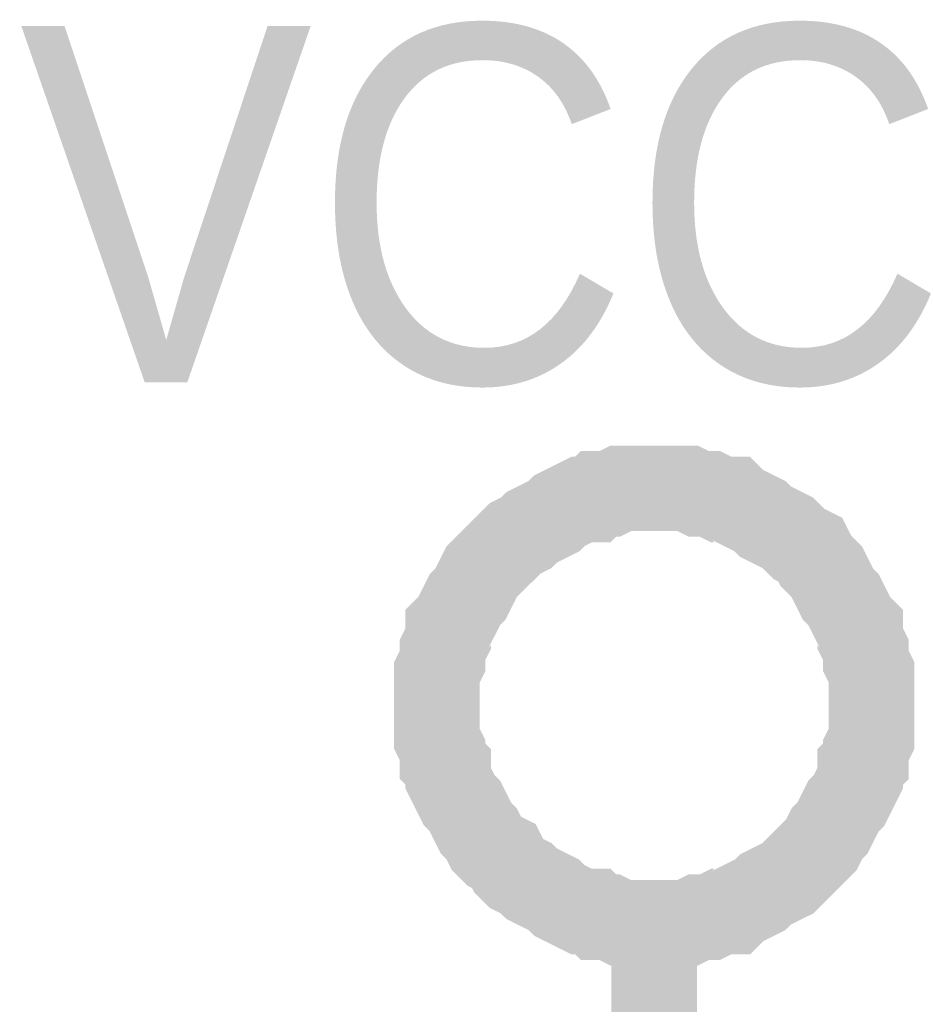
# Model space of a CAD drawing. Header units: inches. Extents: x 0 to 292, y 0 to 193.
# Tile 222 of 256: x 182.68 to 185.81, y 157.18 to 160.63. Entities that reach past the tile are written whole.
import ezdxf

# ---------------------------------------------------------------- set-up
doc = ezdxf.new("R2010")
doc.units = ezdxf.units.IN
doc.layers.add('Sheet', color=255, linetype='Continuous')

msp = doc.modelspace()

# ---------------------------------------------------------------- linework, layer by layer
at = {"layer": 'Sheet'}
for points in [[(184.1407, 158.2289, 0.2997, 0.2997, 0), (184.1407, 158.2679, 0.2997, 0.2997, 0), (184.1407, 158.3068, 0.2997, 0.2997, 0), (184.1407, 158.3458, 0.2997, 0.2997, 0), (184.1602, 158.3848, 0.2997, 0.2997, 0), (184.1602, 158.4238, 0.2997, 0.2997, 0), (184.1796, 158.4628, 0.2997, 0.2997, 0), (184.1796, 158.5017, 0.2997, 0.2997, 0), (184.1991, 158.5212, 0.2997, 0.2997, 0), (184.2186, 158.5602, 0.2997, 0.2997, 0), (184.2381, 158.5992, 0.2997, 0.2997, 0), (184.2576, 158.6187, 0.2997, 0.2997, 0), (184.2771, 158.6577, 0.2997, 0.2997, 0), (184.2966, 158.6967, 0.2997, 0.2997, 0), (184.316, 158.7161, 0.2997, 0.2997, 0), (184.3355, 158.7356, 0.2997, 0.2997, 0), (184.3745, 158.7746, 0.2997, 0.2997, 0), (184.394, 158.7941, 0.2997, 0.2997, 0), (184.4135, 158.8136, 0.2997, 0.2997, 0), (184.4524, 158.8331, 0.2997, 0.2997, 0), (184.4719, 158.8526, 0.2997, 0.2997, 0), (184.5109, 158.8721, 0.2997, 0.2997, 0), (184.5498, 158.8916, 0.2997, 0.2997, 0), (184.5693, 158.9111, 0.2997, 0.2997, 0), (184.6083, 158.9305, 0.2997, 0.2997, 0), (184.6473, 158.95, 0.2997, 0.2997, 0), (184.6862, 158.95, 0.2997, 0.2997, 0), (184.7057, 158.9695, 0.2997, 0.2997, 0), (184.7447, 158.9695, 0.2997, 0.2997, 0), (184.7836, 158.989, 0.2997, 0.2997, 0), (184.8226, 158.989, 0.2997, 0.2997, 0), (184.8616, 158.989, 0.2997, 0.2997, 0), (184.9005, 158.989, 0.2997, 0.2997, 0)], [(184.9005, 158.989, 0.2997, 0.2997, 0), (184.9005, 158.989, 0.2997, 0.2997, 0)], [(184.9005, 158.989, 0.2997, 0.2997, 0), (184.9395, 158.989, 0.2997, 0.2997, 0), (184.9785, 158.989, 0.2997, 0.2997, 0), (185.0174, 158.989, 0.2997, 0.2997, 0), (185.0564, 158.9695, 0.2997, 0.2997, 0), (185.0954, 158.9695, 0.2997, 0.2997, 0), (185.1344, 158.95, 0.2997, 0.2997, 0), (185.1733, 158.95, 0.2997, 0.2997, 0), (185.1928, 158.9305, 0.2997, 0.2997, 0), (185.2318, 158.9111, 0.2997, 0.2997, 0), (185.2707, 158.8916, 0.2997, 0.2997, 0), (185.2902, 158.8721, 0.2997, 0.2997, 0), (185.3292, 158.8526, 0.2997, 0.2997, 0), (185.3682, 158.8331, 0.2997, 0.2997, 0), (185.3876, 158.8136, 0.2997, 0.2997, 0), (185.4071, 158.7941, 0.2997, 0.2997, 0), (185.4461, 158.7746, 0.2997, 0.2997, 0), (185.4656, 158.7356, 0.2997, 0.2997, 0), (185.4851, 158.7161, 0.2997, 0.2997, 0), (185.5045, 158.6967, 0.2997, 0.2997, 0), (185.524, 158.6577, 0.2997, 0.2997, 0), (185.5435, 158.6187, 0.2997, 0.2997, 0), (185.563, 158.5992, 0.2997, 0.2997, 0), (185.5825, 158.5602, 0.2997, 0.2997, 0), (185.602, 158.5212, 0.2997, 0.2997, 0), (185.6214, 158.5017, 0.2997, 0.2997, 0), (185.6214, 158.4628, 0.2997, 0.2997, 0), (185.6409, 158.4238, 0.2997, 0.2997, 0), (185.6409, 158.3848, 0.2997, 0.2997, 0), (185.6604, 158.3458, 0.2997, 0.2997, 0), (185.6604, 158.3068, 0.2997, 0.2997, 0), (185.6604, 158.2679, 0.2997, 0.2997, 0), (185.6604, 158.2289, 0.2997, 0.2997, 0)], [(184.9005, 157.4687, 0.2997, 0.2997, 0), (184.8616, 157.4687, 0.2997, 0.2997, 0), (184.8226, 157.4687, 0.2997, 0.2997, 0), (184.7836, 157.4687, 0.2997, 0.2997, 0), (184.7447, 157.4882, 0.2997, 0.2997, 0), (184.7057, 157.4882, 0.2997, 0.2997, 0), (184.6862, 157.5077, 0.2997, 0.2997, 0), (184.6473, 157.5077, 0.2997, 0.2997, 0), (184.6083, 157.5272, 0.2997, 0.2997, 0), (184.5693, 157.5467, 0.2997, 0.2997, 0), (184.5498, 157.5662, 0.2997, 0.2997, 0), (184.5109, 157.5857, 0.2997, 0.2997, 0), (184.4719, 157.6052, 0.2997, 0.2997, 0), (184.4524, 157.6246, 0.2997, 0.2997, 0), (184.4135, 157.6441, 0.2997, 0.2997, 0), (184.394, 157.6636, 0.2997, 0.2997, 0), (184.3745, 157.7026, 0.2997, 0.2997, 0), (184.3355, 157.7221, 0.2997, 0.2997, 0), (184.316, 157.7416, 0.2997, 0.2997, 0), (184.2966, 157.7806, 0.2997, 0.2997, 0), (184.2771, 157.8001, 0.2997, 0.2997, 0), (184.2576, 157.839, 0.2997, 0.2997, 0), (184.2381, 157.878, 0.2997, 0.2997, 0), (184.2186, 157.8975, 0.2997, 0.2997, 0), (184.1991, 157.9365, 0.2997, 0.2997, 0), (184.1796, 157.9755, 0.2997, 0.2997, 0), (184.1796, 158.0145, 0.2997, 0.2997, 0), (184.1602, 158.034, 0.2997, 0.2997, 0), (184.1602, 158.0729, 0.2997, 0.2997, 0), (184.1407, 158.1119, 0.2997, 0.2997, 0), (184.1407, 158.1509, 0.2997, 0.2997, 0), (184.1407, 158.1899, 0.2997, 0.2997, 0), (184.1407, 158.2289, 0.2997, 0.2997, 0)], [(184.1407, 158.2289, 0.2997, 0.2997, 0), (184.1407, 158.2289, 0.2997, 0.2997, 0)], [(185.6604, 158.2289, 0.2997, 0.2997, 0), (185.6604, 158.1899, 0.2997, 0.2997, 0), (185.6604, 158.1509, 0.2997, 0.2997, 0), (185.6604, 158.1119, 0.2997, 0.2997, 0), (185.6409, 158.0729, 0.2997, 0.2997, 0), (185.6409, 158.034, 0.2997, 0.2997, 0), (185.6214, 158.0145, 0.2997, 0.2997, 0), (185.6214, 157.9755, 0.2997, 0.2997, 0), (185.602, 157.9365, 0.2997, 0.2997, 0), (185.5825, 157.8975, 0.2997, 0.2997, 0), (185.563, 157.878, 0.2997, 0.2997, 0), (185.5435, 157.839, 0.2997, 0.2997, 0), (185.524, 157.8001, 0.2997, 0.2997, 0), (185.5045, 157.7806, 0.2997, 0.2997, 0), (185.4851, 157.7416, 0.2997, 0.2997, 0), (185.4656, 157.7221, 0.2997, 0.2997, 0), (185.4461, 157.7026, 0.2997, 0.2997, 0), (185.4071, 157.6636, 0.2997, 0.2997, 0), (185.3876, 157.6441, 0.2997, 0.2997, 0), (185.3682, 157.6246, 0.2997, 0.2997, 0), (185.3292, 157.6052, 0.2997, 0.2997, 0), (185.2902, 157.5857, 0.2997, 0.2997, 0), (185.2707, 157.5662, 0.2997, 0.2997, 0), (185.2318, 157.5467, 0.2997, 0.2997, 0), (185.1928, 157.5272, 0.2997, 0.2997, 0), (185.1733, 157.5077, 0.2997, 0.2997, 0), (185.1344, 157.5077, 0.2997, 0.2997, 0), (185.0954, 157.4882, 0.2997, 0.2997, 0), (185.0564, 157.4882, 0.2997, 0.2997, 0), (185.0174, 157.4687, 0.2997, 0.2997, 0), (184.9785, 157.4687, 0.2997, 0.2997, 0), (184.9395, 157.4687, 0.2997, 0.2997, 0), (184.9005, 157.4687, 0.2997, 0.2997, 0)], [(185.6604, 158.2289, 0.2997, 0.2997, 0), (185.6604, 158.2289, 0.2997, 0.2997, 0), (185.6604, 158.2289, 0.2997, 0.2997, 0), (185.6604, 158.2289, 0.2997, 0.2997, 0), (185.6604, 158.2289, 0.2997, 0.2997, 0), (185.6604, 158.2289, 0.2997, 0.2997, 0), (185.6604, 158.2289, 0.2997, 0.2997, 0), (185.6604, 158.2289, 0.2997, 0.2997, 0), (185.6604, 158.2289, 0.2997, 0.2997, 0), (185.6604, 158.2289, 0.2997, 0.2997, 0), (185.6604, 158.2289, 0.2997, 0.2997, 0), (185.6604, 158.2289, 0.2997, 0.2997, 0), (185.6604, 158.2289, 0.2997, 0.2997, 0), (185.6604, 158.2289, 0.2997, 0.2997, 0), (185.6604, 158.2289, 0.2997, 0.2997, 0), (185.6604, 158.2289, 0.2997, 0.2997, 0), (185.6604, 158.2289, 0.2997, 0.2997, 0), (185.6604, 158.2289, 0.2997, 0.2997, 0), (185.6604, 158.2289, 0.2997, 0.2997, 0), (185.6604, 158.2289, 0.2997, 0.2997, 0), (185.6604, 158.2289, 0.2997, 0.2997, 0), (185.6604, 158.2289, 0.2997, 0.2997, 0), (185.6604, 158.2289, 0.2997, 0.2997, 0), (185.6604, 158.2289, 0.2997, 0.2997, 0), (185.6604, 158.2289, 0.2997, 0.2997, 0), (185.6604, 158.2289, 0.2997, 0.2997, 0), (185.6604, 158.2289, 0.2997, 0.2997, 0), (185.6604, 158.2289, 0.2997, 0.2997, 0), (185.6604, 158.2289, 0.2997, 0.2997, 0), (185.6604, 158.2289, 0.2997, 0.2997, 0), (185.6604, 158.2289, 0.2997, 0.2997, 0), (185.6604, 158.2289, 0.2997, 0.2997, 0), (185.6604, 158.2289, 0.2997, 0.2997, 0)], [(185.6604, 158.2289, 0.2997, 0.2997, 0), (185.6604, 158.2289, 0.2997, 0.2997, 0)], [(184.9005, 156.4552, 0.2997, 0.2997, 0), (184.9005, 157.4687, 0.2997, 0.2997, 0)]]:
    msp.add_lwpolyline(points, format="xyseb", dxfattribs=at)

# ---------------------------------------------------------------- texts
msp.add_text('VCC', height=1.24743, dxfattribs=at).set_placement((182.6794, 159.3594))

doc.saveas('drawing.dxf')
